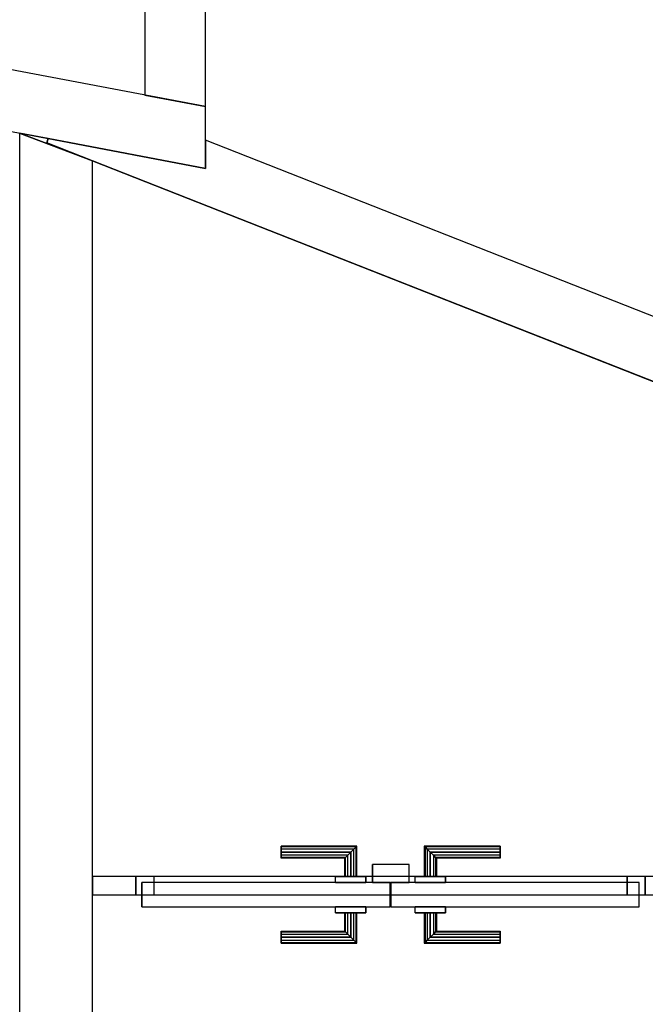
# Model space of a CAD drawing. Header units: metres. Extents: x 391.1 to 427.5, y 12.8 to 28.4.
# Tile 99 of 203: x 406.9 to 407.9, y 21.9 to 23.5. Entities that reach past the tile are written whole.
import ezdxf

# ---------------------------------------------------------------- set-up
doc = ezdxf.new("R2010")
doc.units = ezdxf.units.M
doc.layers.add('01_CARPINTERIA', color=5, linetype='Continuous', lineweight=25, true_color=0x0000ff)
doc.layers.add('01_SUELOS', color=7, linetype='Continuous', lineweight=25, true_color=0x007f00)
for name, color, linetype, lineweight in [('A-GENM-____-OTLN', 7, 'Continuous', 18), ('A-WALL-____-MCUT', 7, 'Continuous', 25), ('A-WALL-____-OTLN', 7, 'Continuous', 25)]:
    doc.layers.add(name, color=color, linetype=linetype, lineweight=lineweight)

# ---------------------------------------------------------------- blocks, each defined once
blk = doc.blocks.new('Family - Evans PA-151997-02_FON_P0A')
at = {"layer": 'A-WALL-____-MCUT', "color": 253, "true_color": 0xaaaaaa}
for p, q in [((0.0715, 0.03), (0, 0.03)), ((0, 0.03), (0, 0)), ((0.0715, 0), (0.0715, 0.03)), ((0.9107, 0.03), (0.9107, 0)), ((0.9359, 0.03), (0.9107, 0.03)), ((0, 0), (0.0715, 0)), ((0.9107, 0), (0.9359, 0))]:
    blk.add_line(p, q, dxfattribs=at)
at = {"layer": 'A-WALL-____-OTLN', "color": 253, "true_color": 0xaaaaaa}
for p, q in [((3.0753, 0.03), (0, 0.03)), ((0, 0.03), (0, 0)), ((0.0715, 0), (0.0715, 0.03)), ((0.9107, 0.03), (0.0715, 0.03)), ((0.9107, 0), (0.9107, 0.03)), ((0, 0), (3.0753, 0)), ((0.0715, 0), (0.9107, 0))]:
    blk.add_line(p, q, dxfattribs=at)
at = {"layer": 'A-WALL-____-OTLN', "color": 253, "lineweight": 18, "true_color": 0xaaaaaa}
blk.add_line((0, 0), (3.0753, 0), dxfattribs=at)
blk = doc.blocks.new('Family - Vano de puerta PA-152003-02_FON_P0A')
at = {"layer": 'A-GENM-____-OTLN', "color": 253, "true_color": 0xaaaaaa}
for p, q in [((407.0634, 22.0936), (407.0634, 22.0636)), ((407.9026, 22.0936), (407.0634, 22.0936)), ((407.0634, 22.0936), (407.0634, 22.0636)), ((407.0634, 22.0936), (407.9026, 22.0936)), ((407.9026, 22.0636), (407.9026, 22.0936)), ((407.9026, 22.0936), (407.9026, 22.0636)), ((407.0634, 22.0636), (407.9026, 22.0636)), ((407.9026, 22.0636), (407.0634, 22.0636))]:
    blk.add_line(p, q, dxfattribs=at)
blk = doc.blocks.new('Family - Evans PA-152290-02_FON_P0A')
at = {"layer": 'A-WALL-____-MCUT', "color": 253, "true_color": 0xaaaaaa}
for p, q in [((5.7985, 0.12), (1.7449, 0.12)), ((5.7895, 0.0729), (5.7985, 0.12)), ((5.7528, 0), (5.7823, 0.075)), ((5.7823, 0.075), (5.7895, 0.0729)), ((1.7449, 0), (5.7528, 0))]:
    blk.add_line(p, q, dxfattribs=at)
at = {"layer": 'A-WALL-____-OTLN', "color": 253, "true_color": 0xaaaaaa}
for p, q in [((5.7985, 0.12), (0, 0.12)), ((5.7895, 0.0729), (5.7985, 0.12)), ((5.7528, 0), (5.7823, 0.075)), ((5.7823, 0.075), (5.7895, 0.0729)), ((0, 0), (5.7528, 0))]:
    blk.add_line(p, q, dxfattribs=at)
at = {"layer": 'A-WALL-____-OTLN', "color": 253, "lineweight": 18, "true_color": 0xaaaaaa}
blk.add_line((0, 0), (5.7528, 0), dxfattribs=at)
blk = doc.blocks.new('Family - Evans PA-152330-02_FON_P0A')
at = {"layer": 'A-WALL-____-MCUT', "color": 253, "true_color": 0xaaaaaa}
for p, q in [((0.019, 0.1), (0, 0)), ((0.8879, 0.1), (0.019, 0.1)), ((0.8879, 0), (0.8879, 0.1)), ((0, 0), (0.8879, 0))]:
    blk.add_line(p, q, dxfattribs=at)
at = {"layer": 'A-WALL-____-OTLN', "color": 253, "true_color": 0xaaaaaa}
for p, q in [((0.019, 0.1), (0, 0)), ((0.8879, 0.1), (0.019, 0.1)), ((0.8879, 0), (0.8879, 0.1)), ((0, 0), (0.8879, 0))]:
    blk.add_line(p, q, dxfattribs=at)
at = {"layer": 'A-WALL-____-OTLN', "color": 253, "lineweight": 18, "true_color": 0xaaaaaa}
blk.add_line((0, 0), (0.8879, 0), dxfattribs=at)
blk = doc.blocks.new('Family - Evans PA-152442-02_FON_P0A')
at = {"layer": 'A-WALL-____-MCUT', "color": 253, "true_color": 0xaaaaaa}
for p, q in [((3.0768, 0.1), (0.2411, 0.1)), ((0.2411, 0.1), (0.2582, 0.0565)), ((0.2582, 0.0565), (-0.0007, 0.0075)), ((-0.0007, 0.0075), (0, 0)), ((0, 0), (1.9765, 0))]:
    blk.add_line(p, q, dxfattribs=at)
at = {"layer": 'A-WALL-____-OTLN', "color": 253, "true_color": 0xaaaaaa}
for p, q in [((0.2411, 0.1), (0.2582, 0.0565)), ((3.0768, 0.1), (0.2411, 0.1)), ((0.2582, 0.0565), (-0.0007, 0.0075)), ((-0.0007, 0.0075), (0, 0)), ((0, 0), (1.9765, 0))]:
    blk.add_line(p, q, dxfattribs=at)
at = {"layer": 'A-WALL-____-OTLN', "color": 253, "lineweight": 18, "true_color": 0xaaaaaa}
blk.add_line((0, 0), (3.1162, 0), dxfattribs=at)
blk = doc.blocks.new('Family - Evans PA-152483-02_FON_P0A')
at = {"layer": 'A-WALL-____-MCUT', "color": 253, "true_color": 0xaaaaaa}
for p, q in [((-0.019, 0.1), (0, 0)), ((1.1449, 0.1), (-0.019, 0.1)), ((1.1639, 0), (1.1449, 0.1)), ((0, 0), (1.1639, 0))]:
    blk.add_line(p, q, dxfattribs=at)
at = {"layer": 'A-WALL-____-OTLN', "color": 253, "true_color": 0xaaaaaa}
for p, q in [((-0.019, 0.1), (0, 0)), ((1.1449, 0.1), (-0.019, 0.1)), ((1.1639, 0), (1.1449, 0.1)), ((0, 0), (1.1639, 0))]:
    blk.add_line(p, q, dxfattribs=at)
at = {"layer": 'A-WALL-____-OTLN', "color": 253, "lineweight": 18, "true_color": 0xaaaaaa}
blk.add_line((0, 0), (1.1639, 0), dxfattribs=at)
blk = doc.blocks.new('Family - LONDR55-XX_ZZ-ARQ-CAA-M3D-Londres55-152489-02_FON_P0A')
at = {"layer": '01_CARPINTERIA', "color": 161, "true_color": 0xaaaaff}
for p, q in [((0.2391, 0.1087), (0.2391, 0.11)), ((0.2391, 0.11), (0.2391, 0.1087)), ((0.3641, 0.11), (0.2391, 0.11)), ((0.2391, 0.105), (0.2391, 0.1087)), ((0.2391, 0.1087), (0.2391, 0.105)), ((0.3628, 0.1087), (0.2391, 0.1087)), ((0.3628, 0.1087), (0.2391, 0.1087)), ((0.2391, 0.1), (0.2391, 0.105)), ((0.2391, 0.105), (0.2391, 0.1)), ((0.3591, 0.105), (0.2391, 0.105)), ((0.3591, 0.105), (0.2391, 0.105)), ((0.2391, 0.095), (0.2391, 0.1)), ((0.2391, 0.1), (0.2391, 0.095)), ((0.2391, 0.1), (0.3541, 0.1)), ((0.3541, 0.1), (0.2391, 0.1)), ((0.3491, 0.095), (0.3541, 0.1)), ((0.3541, 0.1), (0.3491, 0.095)), ((0.3591, 0.105), (0.3541, 0.1)), ((0.3541, 0.1), (0.3591, 0.105)), ((0.3541, 0.1), (0.3541, 0.06)), ((0.3541, 0.06), (0.3541, 0.1)), ((0.3628, 0.1087), (0.3591, 0.105)), ((0.3591, 0.105), (0.3628, 0.1087)), ((0.3591, 0.06), (0.3591, 0.105)), ((0.3591, 0.06), (0.3591, 0.105)), ((0.3641, 0.11), (0.3628, 0.1087)), ((0.3628, 0.1087), (0.3641, 0.11)), ((0.3628, 0.06), (0.3628, 0.1087)), ((0.3628, 0.06), (0.3628, 0.1087)), ((0.3641, 0.06), (0.3641, 0.11)), ((0.4764, 0.1087), (0.4751, 0.11)), ((0.4751, 0.11), (0.4751, 0.06)), ((0.4751, 0.11), (0.4764, 0.1087)), ((0.6001, 0.11), (0.4751, 0.11)), ((0.4801, 0.105), (0.4764, 0.1087)), ((0.4764, 0.1087), (0.4764, 0.06)), ((0.4764, 0.1087), (0.4764, 0.06)), ((0.4764, 0.1087), (0.4801, 0.105)), ((0.6001, 0.1087), (0.4764, 0.1087)), ((0.6001, 0.1087), (0.4764, 0.1087)), ((0.4851, 0.1), (0.4801, 0.105)), ((0.4801, 0.105), (0.4801, 0.06)), ((0.4801, 0.105), (0.4801, 0.06)), ((0.4801, 0.105), (0.4851, 0.1)), ((0.6001, 0.105), (0.4801, 0.105)), ((0.6001, 0.105), (0.4801, 0.105)), ((0.4851, 0.06), (0.4851, 0.1)), ((0.4851, 0.1), (0.4851, 0.06)), ((0.4851, 0.1), (0.4901, 0.095)), ((0.4901, 0.095), (0.4851, 0.1)), ((0.4851, 0.1), (0.6001, 0.1)), ((0.6001, 0.1), (0.4851, 0.1)), ((0.6001, 0.1087), (0.6001, 0.11)), ((0.6001, 0.11), (0.6001, 0.1087)), ((0.6001, 0.105), (0.6001, 0.1087)), ((0.6001, 0.1087), (0.6001, 0.105)), ((0.6001, 0.105), (0.6001, 0.1)), ((0.6001, 0.1), (0.6001, 0.105)), ((0.6001, 0.1), (0.6001, 0.095)), ((0.6001, 0.095), (0.6001, 0.1)), ((0.2391, 0.095), (0.2391, 0.0913)), ((0.2391, 0.0913), (0.2391, 0.095)), ((0.3491, 0.095), (0.2391, 0.095)), ((0.3491, 0.095), (0.2391, 0.095)), ((0.2391, 0.0913), (0.2391, 0.09)), ((0.2391, 0.09), (0.2391, 0.0913)), ((0.3454, 0.0913), (0.2391, 0.0913)), ((0.3454, 0.0913), (0.2391, 0.0913)), ((0.3441, 0.09), (0.2391, 0.09)), ((0.3441, 0.09), (0.3454, 0.0913)), ((0.3454, 0.0913), (0.3441, 0.09)), ((0.3441, 0.06), (0.3441, 0.09)), ((0.3454, 0.0913), (0.3491, 0.095)), ((0.3491, 0.095), (0.3454, 0.0913)), ((0.3454, 0.06), (0.3454, 0.0913)), ((0.3454, 0.06), (0.3454, 0.0913)), ((0.3491, 0.06), (0.3491, 0.095)), ((0.3491, 0.06), (0.3491, 0.095)), ((0.4901, 0.095), (0.4901, 0.06)), ((0.4901, 0.095), (0.4938, 0.0913)), ((0.4938, 0.0913), (0.4901, 0.095)), ((0.4901, 0.095), (0.4901, 0.06)), ((0.6001, 0.095), (0.4901, 0.095)), ((0.6001, 0.095), (0.4901, 0.095)), ((0.4938, 0.0913), (0.4938, 0.06)), ((0.4938, 0.0913), (0.4951, 0.09)), ((0.4951, 0.09), (0.4938, 0.0913)), ((0.4938, 0.0913), (0.4938, 0.06)), ((0.6001, 0.0913), (0.4938, 0.0913)), ((0.6001, 0.0913), (0.4938, 0.0913)), ((0.4951, 0.09), (0.4951, 0.06)), ((0.6001, 0.09), (0.4951, 0.09)), ((0.6001, 0.095), (0.6001, 0.0913)), ((0.6001, 0.0913), (0.6001, 0.095)), ((0.6001, 0.0913), (0.6001, 0.09)), ((0.6001, 0.09), (0.6001, 0.0913)), ((0.4191, 0.05), (0.01, 0.05)), ((0.01, 0.05), (0.01, 0.01)), ((0.4191, 0.05), (0.01, 0.05)), ((0.01, 0.05), (0.01, 0.01)), ((0.3791, 0.06), (0.3291, 0.06)), ((0.3291, 0.06), (0.3791, 0.06)), ((0.3291, 0.06), (0.3291, 0.05)), ((0.3291, 0.05), (0.3291, 0.06)), ((0.3791, 0.05), (0.3291, 0.05)), ((0.3291, 0.05), (0.3791, 0.05)), ((0.3454, 0.06), (0.3441, 0.06)), ((0.3441, 0.06), (0.3454, 0.06)), ((0.3491, 0.06), (0.3454, 0.06)), ((0.3454, 0.06), (0.3491, 0.06)), ((0.3541, 0.06), (0.3491, 0.06)), ((0.3491, 0.06), (0.3541, 0.06)), ((0.3591, 0.06), (0.3541, 0.06)), ((0.3541, 0.06), (0.3591, 0.06)), ((0.3591, 0.06), (0.3628, 0.06)), ((0.3628, 0.06), (0.3591, 0.06)), ((0.3628, 0.06), (0.3641, 0.06)), ((0.3641, 0.06), (0.3628, 0.06)), ((0.3791, 0.06), (0.3791, 0.05)), ((0.3791, 0.06), (0.3791, 0.05)), ((0.4191, 0.01), (0.4191, 0.05)), ((0.4191, 0.05), (0.4191, 0.01)), ((0.8292, 0.05), (0.4201, 0.05)), ((0.4201, 0.05), (0.4201, 0.01)), ((0.8292, 0.05), (0.4201, 0.05)), ((0.4201, 0.05), (0.4201, 0.01)), ((0.5101, 0.06), (0.4601, 0.06)), ((0.4601, 0.06), (0.5101, 0.06)), ((0.4601, 0.06), (0.4601, 0.05)), ((0.4601, 0.05), (0.4601, 0.06)), ((0.5101, 0.05), (0.4601, 0.05)), ((0.4601, 0.05), (0.5101, 0.05)), ((0.4764, 0.06), (0.4751, 0.06)), ((0.4751, 0.06), (0.4764, 0.06)), ((0.4801, 0.06), (0.4764, 0.06)), ((0.4764, 0.06), (0.4801, 0.06)), ((0.4851, 0.06), (0.4801, 0.06)), ((0.4801, 0.06), (0.4851, 0.06)), ((0.4901, 0.06), (0.4851, 0.06)), ((0.4851, 0.06), (0.4901, 0.06)), ((0.4901, 0.06), (0.4938, 0.06)), ((0.4938, 0.06), (0.4901, 0.06)), ((0.4938, 0.06), (0.4951, 0.06)), ((0.4951, 0.06), (0.4938, 0.06)), ((0.5101, 0.06), (0.5101, 0.05)), ((0.5101, 0.06), (0.5101, 0.05)), ((0.8292, 0.01), (0.8292, 0.05)), ((0.8292, 0.05), (0.8292, 0.01)), ((0.03, 0.03), (0, 0.03)), ((0, 0.03), (0, 0)), ((0.03, 0.03), (0, 0.03)), ((0, 0.03), (0, 0)), ((0.03, 0), (0.03, 0.03)), ((0.03, 0.03), (0.03, 0)), ((0.8392, 0.03), (0.8092, 0.03)), ((0.8092, 0.03), (0.8092, 0)), ((0.8392, 0.03), (0.8092, 0.03)), ((0.8092, 0.03), (0.8092, 0)), ((0.8392, 0), (0.8392, 0.03)), ((0.8392, 0.03), (0.8392, 0)), ((0, 0), (0.03, 0)), ((0, 0), (0.03, 0)), ((0.01, 0.01), (0.4191, 0.01)), ((0.01, 0.01), (0.4191, 0.01)), ((0.3291, 0.01), (0.3791, 0.01)), ((0.3791, 0.01), (0.3291, 0.01)), ((0.3291, 0.01), (0.3291, 0)), ((0.3291, 0), (0.3291, 0.01)), ((0.3291, 0), (0.3791, 0)), ((0.3791, 0), (0.3291, 0)), ((0.3454, 0), (0.3441, 0)), ((0.3441, 0), (0.3454, 0)), ((0.3491, 0), (0.3454, 0)), ((0.3454, 0), (0.3491, 0)), ((0.3491, 0), (0.3541, 0)), ((0.3541, 0), (0.3491, 0)), ((0.3491, -0.035), (0.3491, 0)), ((0.3541, 0), (0.3591, 0)), ((0.3591, 0), (0.3541, 0)), ((0.3541, 0), (0.3541, -0.04)), ((0.3591, 0), (0.3628, 0)), ((0.3628, 0), (0.3591, 0)), ((0.3591, -0.045), (0.3591, 0)), ((0.3591, -0.045), (0.3591, 0)), ((0.3628, 0), (0.3641, 0)), ((0.3641, 0), (0.3628, 0)), ((0.3628, -0.0487), (0.3628, 0)), ((0.3791, 0.01), (0.3791, 0)), ((0.3791, 0.01), (0.3791, 0)), ((0.4491, 0.01), (0.3891, 0.01)), ((0.3891, 0.01), (0.3891, -0.02)), ((0.4491, 0.01), (0.3891, 0.01)), ((0.3891, 0.01), (0.3891, -0.02)), ((0.4201, 0.01), (0.8292, 0.01)), ((0.4201, 0.01), (0.8292, 0.01)), ((0.4491, -0.02), (0.4491, 0.01)), ((0.4491, 0.01), (0.4491, -0.02)), ((0.4601, 0.01), (0.5101, 0.01)), ((0.5101, 0.01), (0.4601, 0.01)), ((0.4601, 0.01), (0.4601, 0)), ((0.4601, 0), (0.4601, 0.01)), ((0.4601, 0), (0.5101, 0)), ((0.5101, 0), (0.4601, 0)), ((0.4764, 0), (0.4751, 0)), ((0.4751, 0), (0.4764, 0)), ((0.4801, 0), (0.4764, 0)), ((0.4764, 0), (0.4801, 0)), ((0.4801, 0), (0.4851, 0)), ((0.4851, 0), (0.4801, 0)), ((0.4851, 0), (0.4901, 0)), ((0.4901, 0), (0.4851, 0)), ((0.4851, -0.04), (0.4851, 0)), ((0.4901, 0), (0.4938, 0)), ((0.4938, 0), (0.4901, 0)), ((0.4938, 0), (0.4951, 0)), ((0.4951, 0), (0.4938, 0)), ((0.4938, 0), (0.4938, -0.0313)), ((0.4938, 0), (0.4938, -0.0313)), ((0.5101, 0.01), (0.5101, 0)), ((0.5101, 0.01), (0.5101, 0)), ((0.8092, 0), (0.8392, 0)), ((0.8092, 0), (0.8392, 0)), ((0.3441, -0.03), (0.3441, 0)), ((0.3454, -0.0313), (0.3454, 0)), ((0.3454, -0.0313), (0.3454, 0)), ((0.3491, -0.035), (0.3491, 0)), ((0.3541, -0.04), (0.3541, 0)), ((0.3628, -0.0487), (0.3628, 0)), ((0.3641, -0.05), (0.3641, 0)), ((0.4751, 0), (0.4751, -0.05)), ((0.4764, 0), (0.4764, -0.0487)), ((0.4764, 0), (0.4764, -0.0487)), ((0.4801, 0), (0.4801, -0.045)), ((0.4801, 0), (0.4801, -0.045)), ((0.4851, 0), (0.4851, -0.04)), ((0.4901, 0), (0.4901, -0.035)), ((0.4901, 0), (0.4901, -0.035)), ((0.4951, 0), (0.4951, -0.03)), ((0.2391, -0.0313), (0.2391, -0.03)), ((0.2391, -0.03), (0.2391, -0.0313)), ((0.2391, -0.03), (0.3441, -0.03)), ((0.2391, -0.035), (0.2391, -0.0313)), ((0.2391, -0.0313), (0.2391, -0.035)), ((0.2391, -0.0313), (0.3454, -0.0313)), ((0.2391, -0.0313), (0.3454, -0.0313)), ((0.3454, -0.0313), (0.3441, -0.03)), ((0.3441, -0.03), (0.3454, -0.0313)), ((0.3491, -0.035), (0.3454, -0.0313)), ((0.3454, -0.0313), (0.3491, -0.035)), ((0.3891, -0.02), (0.4491, -0.02)), ((0.3891, -0.02), (0.4491, -0.02)), ((0.4938, -0.0313), (0.4901, -0.035)), ((0.4901, -0.035), (0.4938, -0.0313)), ((0.4951, -0.03), (0.4938, -0.0313)), ((0.4938, -0.0313), (0.4951, -0.03)), ((0.4938, -0.0313), (0.6001, -0.0313)), ((0.4938, -0.0313), (0.6001, -0.0313)), ((0.4951, -0.03), (0.6001, -0.03)), ((0.6001, -0.0313), (0.6001, -0.03)), ((0.6001, -0.03), (0.6001, -0.0313)), ((0.6001, -0.035), (0.6001, -0.0313)), ((0.6001, -0.0313), (0.6001, -0.035)), ((0.2391, -0.04), (0.2391, -0.035)), ((0.2391, -0.035), (0.2391, -0.04)), ((0.2391, -0.035), (0.3491, -0.035)), ((0.2391, -0.035), (0.3491, -0.035)), ((0.2391, -0.045), (0.2391, -0.04)), ((0.2391, -0.04), (0.2391, -0.045)), ((0.3541, -0.04), (0.2391, -0.04)), ((0.2391, -0.04), (0.3541, -0.04)), ((0.2391, -0.045), (0.2391, -0.0487)), ((0.2391, -0.0487), (0.2391, -0.045)), ((0.2391, -0.045), (0.3591, -0.045)), ((0.2391, -0.045), (0.3591, -0.045)), ((0.3541, -0.04), (0.3491, -0.035)), ((0.3491, -0.035), (0.3541, -0.04)), ((0.3541, -0.04), (0.3591, -0.045)), ((0.3591, -0.045), (0.3541, -0.04)), ((0.3591, -0.045), (0.3628, -0.0487)), ((0.3628, -0.0487), (0.3591, -0.045)), ((0.4764, -0.0487), (0.4801, -0.045)), ((0.4801, -0.045), (0.4764, -0.0487)), ((0.4801, -0.045), (0.4851, -0.04)), ((0.4851, -0.04), (0.4801, -0.045)), ((0.4801, -0.045), (0.6001, -0.045)), ((0.4801, -0.045), (0.6001, -0.045)), ((0.4901, -0.035), (0.4851, -0.04)), ((0.4851, -0.04), (0.4901, -0.035)), ((0.6001, -0.04), (0.4851, -0.04)), ((0.4851, -0.04), (0.6001, -0.04)), ((0.4901, -0.035), (0.6001, -0.035)), ((0.4901, -0.035), (0.6001, -0.035)), ((0.6001, -0.035), (0.6001, -0.04)), ((0.6001, -0.04), (0.6001, -0.035)), ((0.6001, -0.04), (0.6001, -0.045)), ((0.6001, -0.045), (0.6001, -0.04)), ((0.6001, -0.045), (0.6001, -0.0487)), ((0.6001, -0.0487), (0.6001, -0.045)), ((0.2391, -0.0487), (0.2391, -0.05)), ((0.2391, -0.05), (0.2391, -0.0487)), ((0.2391, -0.0487), (0.3628, -0.0487)), ((0.2391, -0.0487), (0.3628, -0.0487)), ((0.2391, -0.05), (0.3641, -0.05)), ((0.3628, -0.0487), (0.3641, -0.05)), ((0.3641, -0.05), (0.3628, -0.0487)), ((0.4751, -0.05), (0.4764, -0.0487)), ((0.4764, -0.0487), (0.4751, -0.05)), ((0.4751, -0.05), (0.6001, -0.05)), ((0.4764, -0.0487), (0.6001, -0.0487)), ((0.4764, -0.0487), (0.6001, -0.0487)), ((0.6001, -0.0487), (0.6001, -0.05)), ((0.6001, -0.05), (0.6001, -0.0487))]:
    blk.add_line(p, q, dxfattribs=at)
blk = doc.blocks.new('Family - Porta PA-152490-02_FON_P0A')
blk.add_blockref('Family - LONDR55-XX_ZZ-ARQ-CAA-M3D-Londres55-152489-02_FON_P0A', (0, 0))
blk = doc.blocks.new('Family - LONDR55-XX_ZZ-ARQ-CAA-M3D-Londres55-152611-02_FON_P0A')
at = {"layer": '01_SUELOS', "color": 9, "true_color": 0xaad4aa}
for p, q in [((7.8147, 10.0318), (7.6947, 10.0774)), ((7.6947, 10.0774), (7.8147, 10.0318)), ((8.024, 9.9494), (7.8147, 10.0318)), ((7.8147, 10.0318), (8.024, 9.9494)), ((10.6397, 8.9201), (8.024, 9.9494)), ((8.024, 9.9494), (10.6397, 8.9201))]:
    blk.add_line(p, q, dxfattribs=at)
blk = doc.blocks.new('LONDR55-XX_ZZ-ARQ-CAA-M3D-Londres55_ifc-1-02_FON_P0A')
at = {"layer": '01_CARPINTERIA', "color": 253, "lineweight": 18, "true_color": 0xaaaaaa, "rotation": 180}
blk.add_blockref('Family - Porta PA-152490-02_FON_P0A', (407.9026, 22.0936), dxfattribs=at)
at = {"layer": '01_SUELOS', "color": 253, "lineweight": 18, "true_color": 0xaaaaaa}
blk.add_blockref('Family - LONDR55-XX_ZZ-ARQ-CAA-M3D-Londres55-152611-02_FON_P0A', (399.1772, 13.2406), dxfattribs=at)
at = {"layer": 'A-GENM-____-OTLN', "color": 253, "lineweight": 18, "true_color": 0xaaaaaa}
blk.add_blockref('Family - Vano de puerta PA-152003-02_FON_P0A', (0, 0), dxfattribs=at)
at = {"layer": 'A-WALL-____-OTLN', "color": 253, "lineweight": 18, "true_color": 0xaaaaaa}
for name, p, rotation in [('Family - Evans PA-152330-02_FON_P0A', (407.1779, 23.3617), 90), ('Family - Evans PA-152483-02_FON_P0A', (406.0345, 23.4771), 349.2446240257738), ('Family - Evans PA-152442-02_FON_P0A', (406.9169, 23.3019), 338.5163399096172), ('Family - Evans PA-152290-02_FON_P0A', (406.9919, 17.5196), 90)]:
    blk.add_blockref(name, p, dxfattribs=dict(at, rotation=rotation))
blk.add_blockref('Family - Evans PA-151997-02_FON_P0A', (406.9919, 22.0636), dxfattribs=at)

msp = doc.modelspace()

# ---------------------------------------------------------------- block references
at = {"lineweight": 5}
msp.add_blockref('LONDR55-XX_ZZ-ARQ-CAA-M3D-Londres55_ifc-1-02_FON_P0A', (0, 0), dxfattribs=at)

doc.saveas('drawing.dxf')
